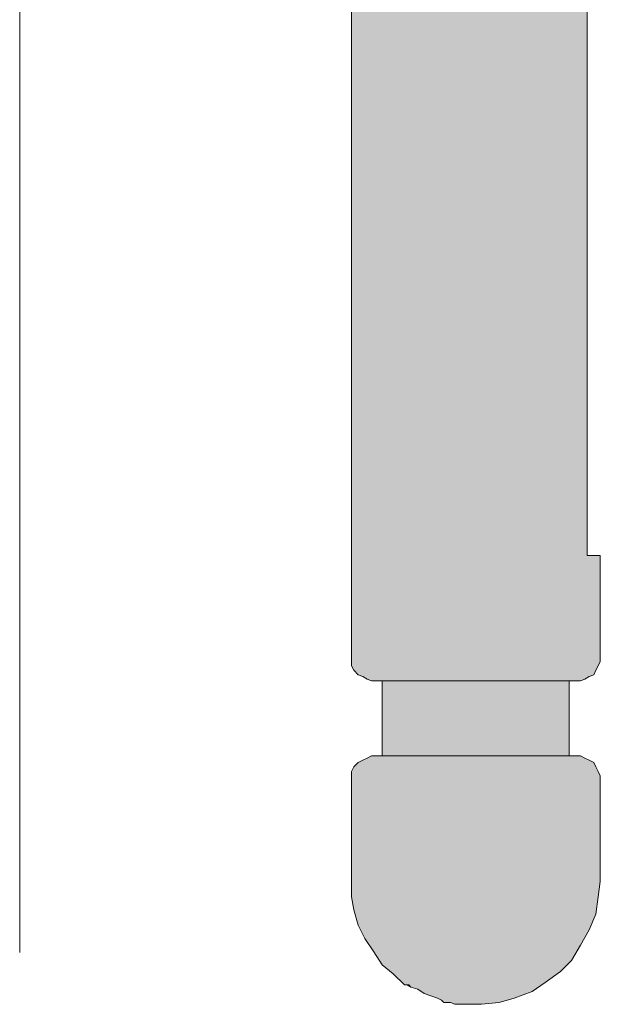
# Model space of a CAD drawing. Header units: millimetres. Extents: x 82 to 123, y -253 to -44.
# Tile 1 of 256: x 93 to 103, y -253 to -236. Entities that reach past the tile are written whole.
import ezdxf

# ---------------------------------------------------------------- set-up
doc = ezdxf.new("R2010")
doc.units = ezdxf.units.MM
doc.header["$MEASUREMENT"] = 0
doc.layers.add('Capa 1', color=7, linetype='Continuous', lineweight=0)

# ---------------------------------------------------------------- blocks, each defined once
blk = doc.blocks.new('Block_1')
at = {"layer": 'Capa 1', "true_color": 0xf6f6f6, "transparency": 33554687}
h = blk.add_hatch(color=7, dxfattribs=at)
h.dxf.hatch_style = 2
h.paths.add_polyline_path([(99.155, -130.421), (99.228, -130.421), (99.3, -130.384), (99.337, -130.384), (99.403, -130.384), (99.446, -130.384), (99.548, -130.384), (99.694, -130.384), (99.84, -130.384), (100.059, -130.384), (100.277, -130.384), (100.489, -130.384), (100.744, -130.384), (100.999, -130.384), (101.218, -130.384), (101.466, -130.384), (101.684, -130.384), (101.903, -130.384), (102.085, -130.384), (102.26, -130.384), (102.37, -130.384), (102.479, -130.384), (102.552, -130.384), (102.588, -130.384), (102.661, -130.421), (102.734, -130.421), (102.807, -130.457), (102.88, -130.53), (102.916, -130.566), (102.953, -130.639), (102.989, -130.749), (102.989, -130.821), (102.989, -132.447), (102.953, -132.447), (102.88, -132.447), (102.771, -132.447), (102.771, -245.206), (102.88, -245.206), (102.953, -245.206), (102.989, -245.206), (102.989, -246.876), (102.989, -246.949), (102.953, -247.021), (102.916, -247.094), (102.88, -247.167), (102.807, -247.196), (102.734, -247.24), (102.661, -247.269), (102.588, -247.269), (102.552, -247.269), (102.479, -247.269), (102.37, -247.269), (102.26, -247.269), (102.085, -247.269), (101.903, -247.269), (101.684, -247.269), (101.466, -247.269), (101.218, -247.269), (100.999, -247.269), (100.744, -247.269), (100.489, -247.269), (100.277, -247.269), (100.059, -247.269), (99.84, -247.269), (99.694, -247.269), (99.548, -247.269), (99.446, -247.269), (99.403, -247.269), (99.337, -247.269), (99.3, -247.269), (99.228, -247.269), (99.155, -247.24), (99.082, -247.196), (99.009, -247.167), (98.936, -247.094), (98.9, -247.021), (98.9, -246.949), (98.9, -246.876), (98.9, -246.365), (98.9, -246.329), (98.9, -246.292), (98.9, -246.256), (98.9, -246.22), (98.9, -246.154), (98.9, -246.117), (98.9, -131.58), (98.9, -131.543), (98.9, -131.507), (98.9, -131.47), (98.9, -131.434), (98.9, -131.361), (98.9, -131.324), (98.9, -131.288), (98.9, -130.821), (98.9, -130.749), (98.9, -130.639), (98.936, -130.566), (99.009, -130.53), (99.082, -130.457)])
h = blk.add_hatch(color=7, dxfattribs=at)
h.dxf.hatch_style = 2
h.paths.add_polyline_path([(99.475, -248.501), (99.403, -248.501), (99.403, -247.998), (99.403, -247.962), (99.403, -247.925), (99.403, -247.889), (99.403, -247.853), (99.403, -247.816), (99.403, -247.78), (99.403, -247.269), (99.446, -247.269), (99.548, -247.269), (99.694, -247.269), (99.84, -247.269), (100.059, -247.269), (100.277, -247.269), (100.489, -247.269), (100.744, -247.269), (100.999, -247.269), (101.218, -247.269), (101.466, -247.269), (101.684, -247.269), (101.903, -247.269), (102.085, -247.269), (102.26, -247.269), (102.37, -247.269), (102.479, -247.269), (102.479, -248.501), (102.443, -248.501), (102.297, -248.501), (102.158, -248.501), (102.012, -248.501), (101.794, -248.501), (101.575, -248.501), (101.356, -248.501), (101.108, -248.501), (100.853, -248.501), (100.598, -248.501), (100.379, -248.501), (100.168, -248.501), (99.949, -248.501), (99.767, -248.501), (99.621, -248.501)])
h = blk.add_hatch(color=7, dxfattribs=at)
h.dxf.hatch_style = 2
h.paths.add_polyline_path([(99.155, -248.538), (99.228, -248.501), (99.3, -248.501), (99.337, -248.501), (99.373, -248.501), (99.403, -248.501), (99.475, -248.501), (99.621, -248.501), (99.767, -248.501), (99.949, -248.501), (100.168, -248.501), (100.379, -248.501), (100.598, -248.501), (100.853, -248.501), (101.108, -248.501), (101.356, -248.501), (101.575, -248.501), (101.794, -248.501), (102.012, -248.501), (102.158, -248.501), (102.297, -248.501), (102.443, -248.501), (102.479, -248.501), (102.515, -248.501), (102.552, -248.501), (102.588, -248.501), (102.661, -248.501), (102.734, -248.538), (102.807, -248.574), (102.88, -248.611), (102.916, -248.684), (102.953, -248.757), (102.989, -248.829), (102.989, -248.902), (102.989, -250.565), (102.953, -250.82), (102.916, -251.104), (102.807, -251.359), (102.661, -251.614), (102.515, -251.862), (102.333, -252.044), (102.085, -252.227), (101.867, -252.373), (101.575, -252.482), (101.327, -252.555), (101.036, -252.584), (100.999, -252.584), (100.963, -252.584), (100.926, -252.584), (100.89, -252.584), (100.853, -252.584), (100.817, -252.584), (100.78, -252.584), (100.744, -252.584), (100.671, -252.584), (100.635, -252.584), (100.598, -252.584), (100.525, -252.555), (100.489, -252.555), (100.452, -252.555), (100.416, -252.555), (100.379, -252.518), (100.314, -252.482), (100.204, -252.445), (100.095, -252.409), (99.986, -252.336), (99.876, -252.3), (99.84, -252.263), (99.803, -252.263), (99.767, -252.263), (99.585, -252.081), (99.403, -251.935), (99.264, -251.724), (99.118, -251.505), (99.009, -251.286), (98.936, -251.031), (98.9, -250.82), (98.9, -250.565), (98.9, -249.697), (98.9, -249.661), (98.9, -249.624), (98.9, -249.551), (98.9, -249.515), (98.9, -249.478), (98.9, -249.442), (98.9, -249.405), (98.9, -249.369), (98.9, -248.902), (98.9, -248.829), (98.9, -248.757), (98.936, -248.684), (99.009, -248.611), (99.082, -248.574)])
at = {"layer": 'Capa 1'}
blk.add_lwpolyline([(102.771, -132.447), (102.771, -245.206), (102.88, -245.206), (102.953, -245.206), (102.989, -245.206), (102.989, -246.876), (102.989, -246.949), (102.953, -247.021), (102.916, -247.094), (102.88, -247.167), (102.807, -247.196), (102.734, -247.24), (102.661, -247.269), (102.588, -247.269), (102.552, -247.269), (102.479, -247.269), (102.37, -247.269), (102.26, -247.269), (102.085, -247.269), (101.903, -247.269), (101.684, -247.269), (101.466, -247.269), (101.218, -247.269), (100.999, -247.269), (100.744, -247.269), (100.489, -247.269), (100.277, -247.269), (100.059, -247.269), (99.84, -247.269), (99.694, -247.269), (99.548, -247.269), (99.446, -247.269), (99.403, -247.269), (99.337, -247.269), (99.3, -247.269), (99.228, -247.269), (99.155, -247.24), (99.082, -247.196), (99.009, -247.167), (98.936, -247.094), (98.9, -247.021), (98.9, -246.949), (98.9, -246.876), (98.9, -246.365), (98.9, -246.329), (98.9, -246.292), (98.9, -246.256), (98.9, -246.22), (98.9, -246.154), (98.9, -246.117), (98.9, -131.58)], dxfattribs=at)
for points in [[(99.475, -248.501), (99.403, -248.501), (99.403, -247.998), (99.403, -247.962), (99.403, -247.925), (99.403, -247.889), (99.403, -247.853), (99.403, -247.816), (99.403, -247.78), (99.403, -247.269), (99.446, -247.269), (99.548, -247.269), (99.694, -247.269), (99.84, -247.269), (100.059, -247.269), (100.277, -247.269), (100.489, -247.269), (100.744, -247.269), (100.999, -247.269), (101.218, -247.269), (101.466, -247.269), (101.684, -247.269), (101.903, -247.269), (102.085, -247.269), (102.26, -247.269), (102.37, -247.269), (102.479, -247.269), (102.479, -248.501), (102.443, -248.501), (102.297, -248.501), (102.158, -248.501), (102.012, -248.501), (101.794, -248.501), (101.575, -248.501), (101.356, -248.501), (101.108, -248.501), (100.853, -248.501), (100.598, -248.501), (100.379, -248.501), (100.168, -248.501), (99.949, -248.501), (99.767, -248.501), (99.621, -248.501)], [(99.155, -248.538), (99.228, -248.501), (99.3, -248.501), (99.337, -248.501), (99.373, -248.501), (99.403, -248.501), (99.475, -248.501), (99.621, -248.501), (99.767, -248.501), (99.949, -248.501), (100.168, -248.501), (100.379, -248.501), (100.598, -248.501), (100.853, -248.501), (101.108, -248.501), (101.356, -248.501), (101.575, -248.501), (101.794, -248.501), (102.012, -248.501), (102.158, -248.501), (102.297, -248.501), (102.443, -248.501), (102.479, -248.501), (102.515, -248.501), (102.552, -248.501), (102.588, -248.501), (102.661, -248.501), (102.734, -248.538), (102.807, -248.574), (102.88, -248.611), (102.916, -248.684), (102.953, -248.757), (102.989, -248.829), (102.989, -248.902), (102.989, -250.565), (102.953, -250.82), (102.916, -251.104), (102.807, -251.359), (102.661, -251.614), (102.515, -251.862), (102.333, -252.044), (102.085, -252.227), (101.867, -252.373), (101.575, -252.482), (101.327, -252.555), (101.036, -252.584), (100.999, -252.584), (100.963, -252.584), (100.926, -252.584), (100.89, -252.584), (100.853, -252.584), (100.817, -252.584), (100.78, -252.584), (100.744, -252.584), (100.671, -252.584), (100.635, -252.584), (100.598, -252.584), (100.525, -252.555), (100.489, -252.555), (100.452, -252.555), (100.416, -252.555), (100.379, -252.518), (100.314, -252.482), (100.204, -252.445), (100.095, -252.409), (99.986, -252.336), (99.876, -252.3), (99.84, -252.263), (99.803, -252.263), (99.767, -252.263), (99.585, -252.081), (99.403, -251.935), (99.264, -251.724), (99.118, -251.505), (99.009, -251.286), (98.936, -251.031), (98.9, -250.82), (98.9, -250.565), (98.9, -249.697), (98.9, -249.661), (98.9, -249.624), (98.9, -249.551), (98.9, -249.515), (98.9, -249.478), (98.9, -249.442), (98.9, -249.405), (98.9, -249.369), (98.9, -248.902), (98.9, -248.829), (98.9, -248.757), (98.936, -248.684), (99.009, -248.611), (99.082, -248.574)]]:
    blk.add_lwpolyline(points, close=True, dxfattribs=at)
blk = doc.blocks.new('Block_2')
at = {"layer": 'Capa 1', "color": 98, "lineweight": 18, "true_color": 0x000100}
for p, q in [((98.9, -131.58), (98.9, -246.117)), ((102.771, -245.206), (102.771, -132.447)), ((102.989, -246.876), (102.989, -245.206)), ((98.9, -246.365), (98.9, -246.876)), ((99.403, -247.269), (99.403, -247.78)), ((102.479, -248.501), (102.479, -247.269)), ((98.9, -248.902), (98.9, -249.369)), ((102.989, -250.565), (102.989, -248.902))]:
    blk.add_line(p, q, dxfattribs=at)
for points in [[(102.771, -245.206), (102.88, -245.206), (102.953, -245.206), (102.989, -245.206)], [(98.9, -246.117), (98.9, -246.154), (98.9, -246.22), (98.9, -246.256)], [(98.9, -246.365), (98.9, -246.329), (98.9, -246.292), (98.9, -246.256)], [(98.9, -246.876), (98.9, -246.949), (98.9, -247.021), (98.936, -247.094), (99.009, -247.167), (99.082, -247.196), (99.155, -247.24), (99.228, -247.269), (99.3, -247.269)], [(102.588, -247.269), (102.661, -247.269), (102.734, -247.24), (102.807, -247.196), (102.88, -247.167), (102.916, -247.094), (102.953, -247.021), (102.989, -246.949), (102.989, -246.876)], [(100.999, -247.269), (100.744, -247.269), (100.489, -247.269), (100.277, -247.269), (100.059, -247.269), (99.84, -247.269), (99.694, -247.269), (99.548, -247.269), (99.446, -247.269), (99.403, -247.269), (99.337, -247.269), (99.3, -247.269)], [(102.588, -247.269), (102.552, -247.269), (102.479, -247.269), (102.37, -247.269), (102.26, -247.269), (102.085, -247.269), (101.903, -247.269), (101.684, -247.269), (101.466, -247.269), (101.218, -247.269), (100.999, -247.269)], [(99.403, -247.962), (99.403, -247.925), (99.403, -247.889), (99.403, -247.853), (99.403, -247.816), (99.403, -247.78)], [(99.403, -247.962), (99.403, -247.998), (99.403, -248.501)], [(99.3, -248.501), (99.228, -248.501), (99.155, -248.538), (99.082, -248.574), (99.009, -248.611), (98.936, -248.684), (98.9, -248.757), (98.9, -248.829), (98.9, -248.902)], [(99.3, -248.501), (99.337, -248.501), (99.373, -248.501), (99.403, -248.501), (99.475, -248.501), (99.621, -248.501), (99.767, -248.501), (99.949, -248.501), (100.168, -248.501), (100.379, -248.501), (100.598, -248.501), (100.853, -248.501), (101.108, -248.501), (101.356, -248.501), (101.575, -248.501), (101.794, -248.501), (102.012, -248.501), (102.158, -248.501), (102.297, -248.501), (102.443, -248.501), (102.479, -248.501), (102.515, -248.501), (102.552, -248.501), (102.588, -248.501)], [(102.989, -248.902), (102.989, -248.829), (102.953, -248.757), (102.916, -248.684), (102.88, -248.611), (102.807, -248.574), (102.734, -248.538), (102.661, -248.501), (102.588, -248.501)], [(98.9, -249.515), (98.9, -249.478), (98.9, -249.442), (98.9, -249.405), (98.9, -249.369)], [(98.9, -249.515), (98.9, -249.551), (98.9, -249.624), (98.9, -249.661)], [(98.9, -249.661), (98.9, -249.697), (98.9, -250.565)], [(98.9, -250.565), (98.9, -250.82), (98.936, -251.031), (99.009, -251.286), (99.118, -251.505), (99.264, -251.724), (99.403, -251.935), (99.585, -252.081), (99.767, -252.263)], [(101.036, -252.584), (101.327, -252.555), (101.575, -252.482), (101.867, -252.373), (102.085, -252.227), (102.333, -252.044), (102.515, -251.862), (102.661, -251.614), (102.807, -251.359), (102.916, -251.104), (102.953, -250.82), (102.989, -250.565)], [(100.452, -252.555), (100.416, -252.555), (100.379, -252.518), (100.314, -252.482), (100.204, -252.445), (100.095, -252.409), (99.986, -252.336), (99.876, -252.3), (99.803, -252.263), (99.767, -252.263)], [(99.803, -252.263), (99.84, -252.263), (99.876, -252.3)], [(100.452, -252.555), (100.489, -252.555), (100.525, -252.555), (100.598, -252.584), (100.635, -252.584), (100.671, -252.584), (100.744, -252.584), (100.78, -252.584), (100.817, -252.584)], [(101.036, -252.584), (100.999, -252.584), (100.963, -252.584), (100.926, -252.584), (100.89, -252.584), (100.853, -252.584), (100.817, -252.584)]]:
    blk.add_lwpolyline(points, dxfattribs=at)
blk = doc.blocks.new('Block_0')
at = {"layer": 'Capa 1'}
for name in ['Block_1', 'Block_2']:
    blk.add_blockref(name, (0, 0), dxfattribs=at)
blk = doc.blocks.new('Block_4')
at = {"layer": 'Capa 1', "true_color": 0xf6f6f6, "transparency": 33554687}
h = blk.add_hatch(color=7, dxfattribs=at)
h.dxf.hatch_style = 2
h.paths.add_polyline_path([(100.059, -130.384), (100.277, -130.384), (100.489, -130.384), (100.744, -130.384), (100.999, -130.384), (101.218, -130.384), (101.466, -130.384), (101.684, -130.384), (101.903, -130.384), (102.085, -130.384), (102.26, -130.384), (102.37, -130.384), (102.479, -130.384), (102.552, -130.384), (102.588, -130.384), (102.661, -130.421), (102.734, -130.421), (102.807, -130.457), (102.88, -130.53), (102.916, -130.566), (102.953, -130.639), (102.989, -130.749), (102.989, -130.821), (102.989, -132.447), (102.953, -132.447), (102.88, -132.447), (102.771, -132.447), (102.771, -245.206), (102.88, -245.206), (102.953, -245.206), (102.989, -245.206), (102.989, -246.876), (102.989, -246.949), (102.953, -247.021), (102.916, -247.094), (102.88, -247.167), (102.807, -247.196), (102.734, -247.24), (102.661, -247.269), (102.588, -247.269), (102.552, -247.269), (102.479, -247.269), (102.37, -247.269), (102.26, -247.269), (102.085, -247.269), (101.903, -247.269), (101.684, -247.269), (101.466, -247.269), (101.218, -247.269), (100.999, -247.269), (100.744, -247.269), (100.489, -247.269), (100.277, -247.269), (100.059, -247.269), (99.84, -247.269), (99.694, -247.269), (99.548, -247.269), (99.446, -247.269), (99.403, -247.269), (99.337, -247.269), (99.3, -247.269), (99.228, -247.269), (99.155, -247.24), (99.082, -247.196), (99.009, -247.167), (98.936, -247.094), (98.9, -247.021), (98.9, -246.949), (98.9, -246.876), (98.9, -246.365), (98.9, -246.329), (98.9, -246.292), (98.9, -246.256), (98.9, -246.22), (98.9, -246.154), (98.9, -246.117), (98.9, -131.58), (98.9, -131.543), (98.9, -131.507), (98.9, -131.47), (98.9, -131.434), (98.9, -131.361), (98.9, -131.324), (98.9, -131.288), (98.9, -130.821), (98.9, -130.749), (98.9, -130.639), (98.936, -130.566), (99.009, -130.53), (99.082, -130.457), (99.155, -130.421), (99.228, -130.421), (99.3, -130.384), (99.337, -130.384), (99.403, -130.384), (99.446, -130.384), (99.548, -130.384), (99.694, -130.384), (99.84, -130.384)])
h = blk.add_hatch(color=7, dxfattribs=at)
h.dxf.hatch_style = 2
h.paths.add_polyline_path([(100.059, -247.269), (100.277, -247.269), (100.489, -247.269), (100.744, -247.269), (100.999, -247.269), (101.218, -247.269), (101.466, -247.269), (101.684, -247.269), (101.903, -247.269), (102.085, -247.269), (102.26, -247.269), (102.37, -247.269), (102.479, -247.269), (102.479, -248.501), (102.443, -248.501), (102.297, -248.501), (102.158, -248.501), (102.012, -248.501), (101.794, -248.501), (101.575, -248.501), (101.356, -248.501), (101.108, -248.501), (100.853, -248.501), (100.598, -248.501), (100.379, -248.501), (100.168, -248.501), (99.949, -248.501), (99.767, -248.501), (99.621, -248.501), (99.475, -248.501), (99.403, -248.501), (99.403, -247.998), (99.403, -247.962), (99.403, -247.925), (99.403, -247.889), (99.403, -247.853), (99.403, -247.816), (99.403, -247.78), (99.403, -247.269), (99.446, -247.269), (99.548, -247.269), (99.694, -247.269), (99.84, -247.269)])
h = blk.add_hatch(color=7, dxfattribs=at)
h.dxf.hatch_style = 2
h.paths.add_polyline_path([(100.314, -252.482), (100.204, -252.445), (100.095, -252.409), (99.986, -252.336), (99.876, -252.3), (99.84, -252.263), (99.803, -252.263), (99.767, -252.263), (99.585, -252.081), (99.403, -251.935), (99.264, -251.724), (99.118, -251.505), (99.009, -251.286), (98.936, -251.031), (98.9, -250.82), (98.9, -250.565), (98.9, -249.697), (98.9, -249.661), (98.9, -249.624), (98.9, -249.551), (98.9, -249.515), (98.9, -249.478), (98.9, -249.442), (98.9, -249.405), (98.9, -249.369), (98.9, -248.902), (98.9, -248.829), (98.9, -248.757), (98.936, -248.684), (99.009, -248.611), (99.082, -248.574), (99.155, -248.538), (99.228, -248.501), (99.3, -248.501), (99.337, -248.501), (99.373, -248.501), (99.403, -248.501), (99.475, -248.501), (99.621, -248.501), (99.767, -248.501), (99.949, -248.501), (100.168, -248.501), (100.379, -248.501), (100.598, -248.501), (100.853, -248.501), (101.108, -248.501), (101.356, -248.501), (101.575, -248.501), (101.794, -248.501), (102.012, -248.501), (102.158, -248.501), (102.297, -248.501), (102.443, -248.501), (102.479, -248.501), (102.515, -248.501), (102.552, -248.501), (102.588, -248.501), (102.661, -248.501), (102.734, -248.538), (102.807, -248.574), (102.88, -248.611), (102.916, -248.684), (102.953, -248.757), (102.989, -248.829), (102.989, -248.902), (102.989, -250.565), (102.953, -250.82), (102.916, -251.104), (102.807, -251.359), (102.661, -251.614), (102.515, -251.862), (102.333, -252.044), (102.085, -252.227), (101.867, -252.373), (101.575, -252.482), (101.327, -252.555), (101.036, -252.584), (100.999, -252.584), (100.963, -252.584), (100.926, -252.584), (100.89, -252.584), (100.853, -252.584), (100.817, -252.584), (100.78, -252.584), (100.744, -252.584), (100.671, -252.584), (100.635, -252.584), (100.598, -252.584), (100.525, -252.555), (100.489, -252.555), (100.452, -252.555), (100.416, -252.555), (100.379, -252.518)])
at = {"layer": 'Capa 1'}
blk.add_lwpolyline([(102.771, -132.447), (102.771, -245.206), (102.88, -245.206), (102.953, -245.206), (102.989, -245.206), (102.989, -246.876), (102.989, -246.949), (102.953, -247.021), (102.916, -247.094), (102.88, -247.167), (102.807, -247.196), (102.734, -247.24), (102.661, -247.269), (102.588, -247.269), (102.552, -247.269), (102.479, -247.269), (102.37, -247.269), (102.26, -247.269), (102.085, -247.269), (101.903, -247.269), (101.684, -247.269), (101.466, -247.269), (101.218, -247.269), (100.999, -247.269), (100.744, -247.269), (100.489, -247.269), (100.277, -247.269), (100.059, -247.269), (99.84, -247.269), (99.694, -247.269), (99.548, -247.269), (99.446, -247.269), (99.403, -247.269), (99.337, -247.269), (99.3, -247.269), (99.228, -247.269), (99.155, -247.24), (99.082, -247.196), (99.009, -247.167), (98.936, -247.094), (98.9, -247.021), (98.9, -246.949), (98.9, -246.876), (98.9, -246.365), (98.9, -246.329), (98.9, -246.292), (98.9, -246.256), (98.9, -246.22), (98.9, -246.154), (98.9, -246.117), (98.9, -131.58)], dxfattribs=at)
for points in [[(100.059, -247.269), (100.277, -247.269), (100.489, -247.269), (100.744, -247.269), (100.999, -247.269), (101.218, -247.269), (101.466, -247.269), (101.684, -247.269), (101.903, -247.269), (102.085, -247.269), (102.26, -247.269), (102.37, -247.269), (102.479, -247.269), (102.479, -248.501), (102.443, -248.501), (102.297, -248.501), (102.158, -248.501), (102.012, -248.501), (101.794, -248.501), (101.575, -248.501), (101.356, -248.501), (101.108, -248.501), (100.853, -248.501), (100.598, -248.501), (100.379, -248.501), (100.168, -248.501), (99.949, -248.501), (99.767, -248.501), (99.621, -248.501), (99.475, -248.501), (99.403, -248.501), (99.403, -247.998), (99.403, -247.962), (99.403, -247.925), (99.403, -247.889), (99.403, -247.853), (99.403, -247.816), (99.403, -247.78), (99.403, -247.269), (99.446, -247.269), (99.548, -247.269), (99.694, -247.269), (99.84, -247.269)], [(100.314, -252.482), (100.204, -252.445), (100.095, -252.409), (99.986, -252.336), (99.876, -252.3), (99.84, -252.263), (99.803, -252.263), (99.767, -252.263), (99.585, -252.081), (99.403, -251.935), (99.264, -251.724), (99.118, -251.505), (99.009, -251.286), (98.936, -251.031), (98.9, -250.82), (98.9, -250.565), (98.9, -249.697), (98.9, -249.661), (98.9, -249.624), (98.9, -249.551), (98.9, -249.515), (98.9, -249.478), (98.9, -249.442), (98.9, -249.405), (98.9, -249.369), (98.9, -248.902), (98.9, -248.829), (98.9, -248.757), (98.936, -248.684), (99.009, -248.611), (99.082, -248.574), (99.155, -248.538), (99.228, -248.501), (99.3, -248.501), (99.337, -248.501), (99.373, -248.501), (99.403, -248.501), (99.475, -248.501), (99.621, -248.501), (99.767, -248.501), (99.949, -248.501), (100.168, -248.501), (100.379, -248.501), (100.598, -248.501), (100.853, -248.501), (101.108, -248.501), (101.356, -248.501), (101.575, -248.501), (101.794, -248.501), (102.012, -248.501), (102.158, -248.501), (102.297, -248.501), (102.443, -248.501), (102.479, -248.501), (102.515, -248.501), (102.552, -248.501), (102.588, -248.501), (102.661, -248.501), (102.734, -248.538), (102.807, -248.574), (102.88, -248.611), (102.916, -248.684), (102.953, -248.757), (102.989, -248.829), (102.989, -248.902), (102.989, -250.565), (102.953, -250.82), (102.916, -251.104), (102.807, -251.359), (102.661, -251.614), (102.515, -251.862), (102.333, -252.044), (102.085, -252.227), (101.867, -252.373), (101.575, -252.482), (101.327, -252.555), (101.036, -252.584), (100.999, -252.584), (100.963, -252.584), (100.926, -252.584), (100.89, -252.584), (100.853, -252.584), (100.817, -252.584), (100.78, -252.584), (100.744, -252.584), (100.671, -252.584), (100.635, -252.584), (100.598, -252.584), (100.525, -252.555), (100.489, -252.555), (100.452, -252.555), (100.416, -252.555), (100.379, -252.518)]]:
    blk.add_lwpolyline(points, close=True, dxfattribs=at)
blk = doc.blocks.new('Block_5')
at = {"layer": 'Capa 1', "color": 98, "lineweight": 18, "true_color": 0x000100}
for p, q in [((98.9, -131.58), (98.9, -246.117)), ((102.771, -245.206), (102.771, -132.447)), ((102.989, -246.876), (102.989, -245.206)), ((98.9, -246.365), (98.9, -246.876)), ((99.403, -247.269), (99.403, -247.78)), ((102.479, -248.501), (102.479, -247.269)), ((98.9, -248.902), (98.9, -249.369)), ((102.989, -250.565), (102.989, -248.902))]:
    blk.add_line(p, q, dxfattribs=at)
for points in [[(102.771, -245.206), (102.88, -245.206), (102.953, -245.206), (102.989, -245.206)], [(98.9, -246.117), (98.9, -246.154), (98.9, -246.22), (98.9, -246.256)], [(98.9, -246.365), (98.9, -246.329), (98.9, -246.292), (98.9, -246.256)], [(98.9, -246.876), (98.9, -246.949), (98.9, -247.021), (98.936, -247.094), (99.009, -247.167), (99.082, -247.196), (99.155, -247.24), (99.228, -247.269), (99.3, -247.269)], [(102.588, -247.269), (102.661, -247.269), (102.734, -247.24), (102.807, -247.196), (102.88, -247.167), (102.916, -247.094), (102.953, -247.021), (102.989, -246.949), (102.989, -246.876)], [(100.999, -247.269), (100.744, -247.269), (100.489, -247.269), (100.277, -247.269), (100.059, -247.269), (99.84, -247.269), (99.694, -247.269), (99.548, -247.269), (99.446, -247.269), (99.403, -247.269), (99.337, -247.269), (99.3, -247.269)], [(102.588, -247.269), (102.552, -247.269), (102.479, -247.269), (102.37, -247.269), (102.26, -247.269), (102.085, -247.269), (101.903, -247.269), (101.684, -247.269), (101.466, -247.269), (101.218, -247.269), (100.999, -247.269)], [(99.403, -247.962), (99.403, -247.925), (99.403, -247.889), (99.403, -247.853), (99.403, -247.816), (99.403, -247.78)], [(99.403, -247.962), (99.403, -247.998), (99.403, -248.501)], [(99.3, -248.501), (99.228, -248.501), (99.155, -248.538), (99.082, -248.574), (99.009, -248.611), (98.936, -248.684), (98.9, -248.757), (98.9, -248.829), (98.9, -248.902)], [(99.3, -248.501), (99.337, -248.501), (99.373, -248.501), (99.403, -248.501), (99.475, -248.501), (99.621, -248.501), (99.767, -248.501), (99.949, -248.501), (100.168, -248.501), (100.379, -248.501), (100.598, -248.501), (100.853, -248.501), (101.108, -248.501), (101.356, -248.501), (101.575, -248.501), (101.794, -248.501), (102.012, -248.501), (102.158, -248.501), (102.297, -248.501), (102.443, -248.501), (102.479, -248.501), (102.515, -248.501), (102.552, -248.501), (102.588, -248.501)], [(102.989, -248.902), (102.989, -248.829), (102.953, -248.757), (102.916, -248.684), (102.88, -248.611), (102.807, -248.574), (102.734, -248.538), (102.661, -248.501), (102.588, -248.501)], [(98.9, -249.515), (98.9, -249.478), (98.9, -249.442), (98.9, -249.405), (98.9, -249.369)], [(98.9, -249.515), (98.9, -249.551), (98.9, -249.624), (98.9, -249.661)], [(98.9, -249.661), (98.9, -249.697), (98.9, -250.565)], [(98.9, -250.565), (98.9, -250.82), (98.936, -251.031), (99.009, -251.286), (99.118, -251.505), (99.264, -251.724), (99.403, -251.935), (99.585, -252.081), (99.767, -252.263)], [(101.036, -252.584), (101.327, -252.555), (101.575, -252.482), (101.867, -252.373), (102.085, -252.227), (102.333, -252.044), (102.515, -251.862), (102.661, -251.614), (102.807, -251.359), (102.916, -251.104), (102.953, -250.82), (102.989, -250.565)], [(100.452, -252.555), (100.416, -252.555), (100.379, -252.518), (100.314, -252.482), (100.204, -252.445), (100.095, -252.409), (99.986, -252.336), (99.876, -252.3), (99.803, -252.263), (99.767, -252.263)], [(99.803, -252.263), (99.84, -252.263), (99.876, -252.3)], [(100.452, -252.555), (100.489, -252.555), (100.525, -252.555), (100.598, -252.584), (100.635, -252.584), (100.671, -252.584), (100.744, -252.584), (100.78, -252.584), (100.817, -252.584)], [(101.036, -252.584), (100.999, -252.584), (100.963, -252.584), (100.926, -252.584), (100.89, -252.584), (100.853, -252.584), (100.817, -252.584)]]:
    blk.add_lwpolyline(points, dxfattribs=at)
blk = doc.blocks.new('Block_3')
at = {"layer": 'Capa 1'}
for name in ['Block_4', 'Block_5']:
    blk.add_blockref(name, (0, 0), dxfattribs=at)
blk = doc.blocks.new('Block_7')
at = {"layer": 'Capa 1', "true_color": 0xf6f6f6, "transparency": 33554687}
h = blk.add_hatch(color=7, dxfattribs=at)
h.dxf.hatch_style = 2
h.paths.add_polyline_path([(99.84, -130.384), (100.059, -130.384), (100.277, -130.384), (100.489, -130.384), (100.744, -130.384), (100.999, -130.384), (101.218, -130.384), (101.466, -130.384), (101.684, -130.384), (101.903, -130.384), (102.085, -130.384), (102.26, -130.384), (102.37, -130.384), (102.479, -130.384), (102.552, -130.384), (102.588, -130.384), (102.661, -130.421), (102.734, -130.421), (102.807, -130.457), (102.88, -130.53), (102.916, -130.566), (102.953, -130.639), (102.989, -130.749), (102.989, -130.821), (102.989, -132.447), (102.953, -132.447), (102.88, -132.447), (102.771, -132.447), (102.771, -245.206), (102.88, -245.206), (102.953, -245.206), (102.989, -245.206), (102.989, -246.876), (102.989, -246.949), (102.953, -247.021), (102.916, -247.094), (102.88, -247.167), (102.807, -247.196), (102.734, -247.24), (102.661, -247.269), (102.588, -247.269), (102.552, -247.269), (102.479, -247.269), (102.37, -247.269), (102.26, -247.269), (102.085, -247.269), (101.903, -247.269), (101.684, -247.269), (101.466, -247.269), (101.218, -247.269), (100.999, -247.269), (100.744, -247.269), (100.489, -247.269), (100.277, -247.269), (100.059, -247.269), (99.84, -247.269), (99.694, -247.269), (99.548, -247.269), (99.446, -247.269), (99.403, -247.269), (99.337, -247.269), (99.3, -247.269), (99.228, -247.269), (99.155, -247.24), (99.082, -247.196), (99.009, -247.167), (98.936, -247.094), (98.9, -247.021), (98.9, -246.949), (98.9, -246.876), (98.9, -246.365), (98.9, -246.329), (98.9, -246.292), (98.9, -246.256), (98.9, -246.22), (98.9, -246.154), (98.9, -246.117), (98.9, -131.58), (98.9, -131.543), (98.9, -131.507), (98.9, -131.47), (98.9, -131.434), (98.9, -131.361), (98.9, -131.324), (98.9, -131.288), (98.9, -130.821), (98.9, -130.749), (98.9, -130.639), (98.936, -130.566), (99.009, -130.53), (99.082, -130.457), (99.155, -130.421), (99.228, -130.421), (99.3, -130.384), (99.337, -130.384), (99.403, -130.384), (99.446, -130.384), (99.548, -130.384), (99.694, -130.384)])
h = blk.add_hatch(color=7, dxfattribs=at)
h.dxf.hatch_style = 2
h.paths.add_polyline_path([(99.84, -247.269), (100.059, -247.269), (100.277, -247.269), (100.489, -247.269), (100.744, -247.269), (100.999, -247.269), (101.218, -247.269), (101.466, -247.269), (101.684, -247.269), (101.903, -247.269), (102.085, -247.269), (102.26, -247.269), (102.37, -247.269), (102.479, -247.269), (102.479, -248.501), (102.443, -248.501), (102.297, -248.501), (102.158, -248.501), (102.012, -248.501), (101.794, -248.501), (101.575, -248.501), (101.356, -248.501), (101.108, -248.501), (100.853, -248.501), (100.598, -248.501), (100.379, -248.501), (100.168, -248.501), (99.949, -248.501), (99.767, -248.501), (99.621, -248.501), (99.475, -248.501), (99.403, -248.501), (99.403, -247.998), (99.403, -247.962), (99.403, -247.925), (99.403, -247.889), (99.403, -247.853), (99.403, -247.816), (99.403, -247.78), (99.403, -247.269), (99.446, -247.269), (99.548, -247.269), (99.694, -247.269)])
h = blk.add_hatch(color=7, dxfattribs=at)
h.dxf.hatch_style = 2
h.paths.add_polyline_path([(100.168, -248.501), (100.379, -248.501), (100.598, -248.501), (100.853, -248.501), (101.108, -248.501), (101.356, -248.501), (101.575, -248.501), (101.794, -248.501), (102.012, -248.501), (102.158, -248.501), (102.297, -248.501), (102.443, -248.501), (102.479, -248.501), (102.515, -248.501), (102.552, -248.501), (102.588, -248.501), (102.661, -248.501), (102.734, -248.538), (102.807, -248.574), (102.88, -248.611), (102.916, -248.684), (102.953, -248.757), (102.989, -248.829), (102.989, -248.902), (102.989, -250.565), (102.953, -250.82), (102.916, -251.104), (102.807, -251.359), (102.661, -251.614), (102.515, -251.862), (102.333, -252.044), (102.085, -252.227), (101.867, -252.373), (101.575, -252.482), (101.327, -252.555), (101.036, -252.584), (100.999, -252.584), (100.963, -252.584), (100.926, -252.584), (100.89, -252.584), (100.853, -252.584), (100.817, -252.584), (100.78, -252.584), (100.744, -252.584), (100.671, -252.584), (100.635, -252.584), (100.598, -252.584), (100.525, -252.555), (100.489, -252.555), (100.452, -252.555), (100.416, -252.555), (100.379, -252.518), (100.314, -252.482), (100.204, -252.445), (100.095, -252.409), (99.986, -252.336), (99.876, -252.3), (99.84, -252.263), (99.803, -252.263), (99.767, -252.263), (99.585, -252.081), (99.403, -251.935), (99.264, -251.724), (99.118, -251.505), (99.009, -251.286), (98.936, -251.031), (98.9, -250.82), (98.9, -250.565), (98.9, -249.697), (98.9, -249.661), (98.9, -249.624), (98.9, -249.551), (98.9, -249.515), (98.9, -249.478), (98.9, -249.442), (98.9, -249.405), (98.9, -249.369), (98.9, -248.902), (98.9, -248.829), (98.9, -248.757), (98.936, -248.684), (99.009, -248.611), (99.082, -248.574), (99.155, -248.538), (99.228, -248.501), (99.3, -248.501), (99.337, -248.501), (99.373, -248.501), (99.403, -248.501), (99.475, -248.501), (99.621, -248.501), (99.767, -248.501), (99.949, -248.501)])
at = {"layer": 'Capa 1'}
blk.add_lwpolyline([(102.771, -132.447), (102.771, -245.206), (102.88, -245.206), (102.953, -245.206), (102.989, -245.206), (102.989, -246.876), (102.989, -246.949), (102.953, -247.021), (102.916, -247.094), (102.88, -247.167), (102.807, -247.196), (102.734, -247.24), (102.661, -247.269), (102.588, -247.269), (102.552, -247.269), (102.479, -247.269), (102.37, -247.269), (102.26, -247.269), (102.085, -247.269), (101.903, -247.269), (101.684, -247.269), (101.466, -247.269), (101.218, -247.269), (100.999, -247.269), (100.744, -247.269), (100.489, -247.269), (100.277, -247.269), (100.059, -247.269), (99.84, -247.269), (99.694, -247.269), (99.548, -247.269), (99.446, -247.269), (99.403, -247.269), (99.337, -247.269), (99.3, -247.269), (99.228, -247.269), (99.155, -247.24), (99.082, -247.196), (99.009, -247.167), (98.936, -247.094), (98.9, -247.021), (98.9, -246.949), (98.9, -246.876), (98.9, -246.365), (98.9, -246.329), (98.9, -246.292), (98.9, -246.256), (98.9, -246.22), (98.9, -246.154), (98.9, -246.117), (98.9, -131.58)], dxfattribs=at)
for points in [[(99.84, -247.269), (100.059, -247.269), (100.277, -247.269), (100.489, -247.269), (100.744, -247.269), (100.999, -247.269), (101.218, -247.269), (101.466, -247.269), (101.684, -247.269), (101.903, -247.269), (102.085, -247.269), (102.26, -247.269), (102.37, -247.269), (102.479, -247.269), (102.479, -248.501), (102.443, -248.501), (102.297, -248.501), (102.158, -248.501), (102.012, -248.501), (101.794, -248.501), (101.575, -248.501), (101.356, -248.501), (101.108, -248.501), (100.853, -248.501), (100.598, -248.501), (100.379, -248.501), (100.168, -248.501), (99.949, -248.501), (99.767, -248.501), (99.621, -248.501), (99.475, -248.501), (99.403, -248.501), (99.403, -247.998), (99.403, -247.962), (99.403, -247.925), (99.403, -247.889), (99.403, -247.853), (99.403, -247.816), (99.403, -247.78), (99.403, -247.269), (99.446, -247.269), (99.548, -247.269), (99.694, -247.269)], [(100.168, -248.501), (100.379, -248.501), (100.598, -248.501), (100.853, -248.501), (101.108, -248.501), (101.356, -248.501), (101.575, -248.501), (101.794, -248.501), (102.012, -248.501), (102.158, -248.501), (102.297, -248.501), (102.443, -248.501), (102.479, -248.501), (102.515, -248.501), (102.552, -248.501), (102.588, -248.501), (102.661, -248.501), (102.734, -248.538), (102.807, -248.574), (102.88, -248.611), (102.916, -248.684), (102.953, -248.757), (102.989, -248.829), (102.989, -248.902), (102.989, -250.565), (102.953, -250.82), (102.916, -251.104), (102.807, -251.359), (102.661, -251.614), (102.515, -251.862), (102.333, -252.044), (102.085, -252.227), (101.867, -252.373), (101.575, -252.482), (101.327, -252.555), (101.036, -252.584), (100.999, -252.584), (100.963, -252.584), (100.926, -252.584), (100.89, -252.584), (100.853, -252.584), (100.817, -252.584), (100.78, -252.584), (100.744, -252.584), (100.671, -252.584), (100.635, -252.584), (100.598, -252.584), (100.525, -252.555), (100.489, -252.555), (100.452, -252.555), (100.416, -252.555), (100.379, -252.518), (100.314, -252.482), (100.204, -252.445), (100.095, -252.409), (99.986, -252.336), (99.876, -252.3), (99.84, -252.263), (99.803, -252.263), (99.767, -252.263), (99.585, -252.081), (99.403, -251.935), (99.264, -251.724), (99.118, -251.505), (99.009, -251.286), (98.936, -251.031), (98.9, -250.82), (98.9, -250.565), (98.9, -249.697), (98.9, -249.661), (98.9, -249.624), (98.9, -249.551), (98.9, -249.515), (98.9, -249.478), (98.9, -249.442), (98.9, -249.405), (98.9, -249.369), (98.9, -248.902), (98.9, -248.829), (98.9, -248.757), (98.936, -248.684), (99.009, -248.611), (99.082, -248.574), (99.155, -248.538), (99.228, -248.501), (99.3, -248.501), (99.337, -248.501), (99.373, -248.501), (99.403, -248.501), (99.475, -248.501), (99.621, -248.501), (99.767, -248.501), (99.949, -248.501)]]:
    blk.add_lwpolyline(points, close=True, dxfattribs=at)
blk = doc.blocks.new('Block_8')
at = {"layer": 'Capa 1', "color": 98, "lineweight": 18, "true_color": 0x000100}
for p, q in [((98.9, -131.58), (98.9, -246.117)), ((102.771, -245.206), (102.771, -132.447)), ((102.989, -246.876), (102.989, -245.206)), ((98.9, -246.365), (98.9, -246.876)), ((99.403, -247.269), (99.403, -247.78)), ((102.479, -248.501), (102.479, -247.269)), ((98.9, -248.902), (98.9, -249.369)), ((102.989, -250.565), (102.989, -248.902))]:
    blk.add_line(p, q, dxfattribs=at)
for points in [[(102.771, -245.206), (102.88, -245.206), (102.953, -245.206), (102.989, -245.206)], [(98.9, -246.117), (98.9, -246.154), (98.9, -246.22), (98.9, -246.256)], [(98.9, -246.365), (98.9, -246.329), (98.9, -246.292), (98.9, -246.256)], [(98.9, -246.876), (98.9, -246.949), (98.9, -247.021), (98.936, -247.094), (99.009, -247.167), (99.082, -247.196), (99.155, -247.24), (99.228, -247.269), (99.3, -247.269)], [(102.588, -247.269), (102.661, -247.269), (102.734, -247.24), (102.807, -247.196), (102.88, -247.167), (102.916, -247.094), (102.953, -247.021), (102.989, -246.949), (102.989, -246.876)], [(100.999, -247.269), (100.744, -247.269), (100.489, -247.269), (100.277, -247.269), (100.059, -247.269), (99.84, -247.269), (99.694, -247.269), (99.548, -247.269), (99.446, -247.269), (99.403, -247.269), (99.337, -247.269), (99.3, -247.269)], [(102.588, -247.269), (102.552, -247.269), (102.479, -247.269), (102.37, -247.269), (102.26, -247.269), (102.085, -247.269), (101.903, -247.269), (101.684, -247.269), (101.466, -247.269), (101.218, -247.269), (100.999, -247.269)], [(99.403, -247.962), (99.403, -247.925), (99.403, -247.889), (99.403, -247.853), (99.403, -247.816), (99.403, -247.78)], [(99.403, -247.962), (99.403, -247.998), (99.403, -248.501)], [(99.3, -248.501), (99.228, -248.501), (99.155, -248.538), (99.082, -248.574), (99.009, -248.611), (98.936, -248.684), (98.9, -248.757), (98.9, -248.829), (98.9, -248.902)], [(99.3, -248.501), (99.337, -248.501), (99.373, -248.501), (99.403, -248.501), (99.475, -248.501), (99.621, -248.501), (99.767, -248.501), (99.949, -248.501), (100.168, -248.501), (100.379, -248.501), (100.598, -248.501), (100.853, -248.501), (101.108, -248.501), (101.356, -248.501), (101.575, -248.501), (101.794, -248.501), (102.012, -248.501), (102.158, -248.501), (102.297, -248.501), (102.443, -248.501), (102.479, -248.501), (102.515, -248.501), (102.552, -248.501), (102.588, -248.501)], [(102.989, -248.902), (102.989, -248.829), (102.953, -248.757), (102.916, -248.684), (102.88, -248.611), (102.807, -248.574), (102.734, -248.538), (102.661, -248.501), (102.588, -248.501)], [(98.9, -249.515), (98.9, -249.478), (98.9, -249.442), (98.9, -249.405), (98.9, -249.369)], [(98.9, -249.515), (98.9, -249.551), (98.9, -249.624), (98.9, -249.661)], [(98.9, -249.661), (98.9, -249.697), (98.9, -250.565)], [(98.9, -250.565), (98.9, -250.82), (98.936, -251.031), (99.009, -251.286), (99.118, -251.505), (99.264, -251.724), (99.403, -251.935), (99.585, -252.081), (99.767, -252.263)], [(101.036, -252.584), (101.327, -252.555), (101.575, -252.482), (101.867, -252.373), (102.085, -252.227), (102.333, -252.044), (102.515, -251.862), (102.661, -251.614), (102.807, -251.359), (102.916, -251.104), (102.953, -250.82), (102.989, -250.565)], [(100.452, -252.555), (100.416, -252.555), (100.379, -252.518), (100.314, -252.482), (100.204, -252.445), (100.095, -252.409), (99.986, -252.336), (99.876, -252.3), (99.803, -252.263), (99.767, -252.263)], [(99.803, -252.263), (99.84, -252.263), (99.876, -252.3)], [(100.452, -252.555), (100.489, -252.555), (100.525, -252.555), (100.598, -252.584), (100.635, -252.584), (100.671, -252.584), (100.744, -252.584), (100.78, -252.584), (100.817, -252.584)], [(101.036, -252.584), (100.999, -252.584), (100.963, -252.584), (100.926, -252.584), (100.89, -252.584), (100.853, -252.584), (100.817, -252.584)]]:
    blk.add_lwpolyline(points, dxfattribs=at)
blk = doc.blocks.new('Block_6')
at = {"layer": 'Capa 1'}
for name in ['Block_7', 'Block_8']:
    blk.add_blockref(name, (0, 0), dxfattribs=at)
blk = doc.blocks.new('Block_10')
at = {"layer": 'Capa 1', "true_color": 0xf6f6f6, "transparency": 33554687}
h = blk.add_hatch(color=7, dxfattribs=at)
h.dxf.hatch_style = 2
h.paths.add_polyline_path([(99.228, -130.421), (99.3, -130.384), (99.337, -130.384), (99.403, -130.384), (99.446, -130.384), (99.548, -130.384), (99.694, -130.384), (99.84, -130.384), (100.059, -130.384), (100.277, -130.384), (100.489, -130.384), (100.744, -130.384), (100.999, -130.384), (101.218, -130.384), (101.466, -130.384), (101.684, -130.384), (101.903, -130.384), (102.085, -130.384), (102.26, -130.384), (102.37, -130.384), (102.479, -130.384), (102.552, -130.384), (102.588, -130.384), (102.661, -130.421), (102.734, -130.421), (102.807, -130.457), (102.88, -130.53), (102.916, -130.566), (102.953, -130.639), (102.989, -130.749), (102.989, -130.821), (102.989, -132.447), (102.953, -132.447), (102.88, -132.447), (102.771, -132.447), (102.771, -245.206), (102.88, -245.206), (102.953, -245.206), (102.989, -245.206), (102.989, -246.876), (102.989, -246.949), (102.953, -247.021), (102.916, -247.094), (102.88, -247.167), (102.807, -247.196), (102.734, -247.24), (102.661, -247.269), (102.588, -247.269), (102.552, -247.269), (102.479, -247.269), (102.37, -247.269), (102.26, -247.269), (102.085, -247.269), (101.903, -247.269), (101.684, -247.269), (101.466, -247.269), (101.218, -247.269), (100.999, -247.269), (100.744, -247.269), (100.489, -247.269), (100.277, -247.269), (100.059, -247.269), (99.84, -247.269), (99.694, -247.269), (99.548, -247.269), (99.446, -247.269), (99.403, -247.269), (99.337, -247.269), (99.3, -247.269), (99.228, -247.269), (99.155, -247.24), (99.082, -247.196), (99.009, -247.167), (98.936, -247.094), (98.9, -247.021), (98.9, -246.949), (98.9, -246.876), (98.9, -246.365), (98.9, -246.329), (98.9, -246.292), (98.9, -246.256), (98.9, -246.22), (98.9, -246.154), (98.9, -246.117), (98.9, -131.58), (98.9, -131.543), (98.9, -131.507), (98.9, -131.47), (98.9, -131.434), (98.9, -131.361), (98.9, -131.324), (98.9, -131.288), (98.9, -130.821), (98.9, -130.749), (98.9, -130.639), (98.936, -130.566), (99.009, -130.53), (99.082, -130.457), (99.155, -130.421)])
h = blk.add_hatch(color=7, dxfattribs=at)
h.dxf.hatch_style = 2
h.paths.add_polyline_path([(99.548, -247.269), (99.694, -247.269), (99.84, -247.269), (100.059, -247.269), (100.277, -247.269), (100.489, -247.269), (100.744, -247.269), (100.999, -247.269), (101.218, -247.269), (101.466, -247.269), (101.684, -247.269), (101.903, -247.269), (102.085, -247.269), (102.26, -247.269), (102.37, -247.269), (102.479, -247.269), (102.479, -248.501), (102.443, -248.501), (102.297, -248.501), (102.158, -248.501), (102.012, -248.501), (101.794, -248.501), (101.575, -248.501), (101.356, -248.501), (101.108, -248.501), (100.853, -248.501), (100.598, -248.501), (100.379, -248.501), (100.168, -248.501), (99.949, -248.501), (99.767, -248.501), (99.621, -248.501), (99.475, -248.501), (99.403, -248.501), (99.403, -247.998), (99.403, -247.962), (99.403, -247.925), (99.403, -247.889), (99.403, -247.853), (99.403, -247.816), (99.403, -247.78), (99.403, -247.269), (99.446, -247.269)])
h = blk.add_hatch(color=7, dxfattribs=at)
h.dxf.hatch_style = 2
h.paths.add_polyline_path([(99.621, -248.501), (99.767, -248.501), (99.949, -248.501), (100.168, -248.501), (100.379, -248.501), (100.598, -248.501), (100.853, -248.501), (101.108, -248.501), (101.356, -248.501), (101.575, -248.501), (101.794, -248.501), (102.012, -248.501), (102.158, -248.501), (102.297, -248.501), (102.443, -248.501), (102.479, -248.501), (102.515, -248.501), (102.552, -248.501), (102.588, -248.501), (102.661, -248.501), (102.734, -248.538), (102.807, -248.574), (102.88, -248.611), (102.916, -248.684), (102.953, -248.757), (102.989, -248.829), (102.989, -248.902), (102.989, -250.565), (102.953, -250.82), (102.916, -251.104), (102.807, -251.359), (102.661, -251.614), (102.515, -251.862), (102.333, -252.044), (102.085, -252.227), (101.867, -252.373), (101.575, -252.482), (101.327, -252.555), (101.036, -252.584), (100.999, -252.584), (100.963, -252.584), (100.926, -252.584), (100.89, -252.584), (100.853, -252.584), (100.817, -252.584), (100.78, -252.584), (100.744, -252.584), (100.671, -252.584), (100.635, -252.584), (100.598, -252.584), (100.525, -252.555), (100.489, -252.555), (100.452, -252.555), (100.416, -252.555), (100.379, -252.518), (100.314, -252.482), (100.204, -252.445), (100.095, -252.409), (99.986, -252.336), (99.876, -252.3), (99.84, -252.263), (99.803, -252.263), (99.767, -252.263), (99.585, -252.081), (99.403, -251.935), (99.264, -251.724), (99.118, -251.505), (99.009, -251.286), (98.936, -251.031), (98.9, -250.82), (98.9, -250.565), (98.9, -249.697), (98.9, -249.661), (98.9, -249.624), (98.9, -249.551), (98.9, -249.515), (98.9, -249.478), (98.9, -249.442), (98.9, -249.405), (98.9, -249.369), (98.9, -248.902), (98.9, -248.829), (98.9, -248.757), (98.936, -248.684), (99.009, -248.611), (99.082, -248.574), (99.155, -248.538), (99.228, -248.501), (99.3, -248.501), (99.337, -248.501), (99.373, -248.501), (99.403, -248.501), (99.475, -248.501)])
at = {"layer": 'Capa 1'}
blk.add_lwpolyline([(102.771, -132.447), (102.771, -245.206), (102.88, -245.206), (102.953, -245.206), (102.989, -245.206), (102.989, -246.876), (102.989, -246.949), (102.953, -247.021), (102.916, -247.094), (102.88, -247.167), (102.807, -247.196), (102.734, -247.24), (102.661, -247.269), (102.588, -247.269), (102.552, -247.269), (102.479, -247.269), (102.37, -247.269), (102.26, -247.269), (102.085, -247.269), (101.903, -247.269), (101.684, -247.269), (101.466, -247.269), (101.218, -247.269), (100.999, -247.269), (100.744, -247.269), (100.489, -247.269), (100.277, -247.269), (100.059, -247.269), (99.84, -247.269), (99.694, -247.269), (99.548, -247.269), (99.446, -247.269), (99.403, -247.269), (99.337, -247.269), (99.3, -247.269), (99.228, -247.269), (99.155, -247.24), (99.082, -247.196), (99.009, -247.167), (98.936, -247.094), (98.9, -247.021), (98.9, -246.949), (98.9, -246.876), (98.9, -246.365), (98.9, -246.329), (98.9, -246.292), (98.9, -246.256), (98.9, -246.22), (98.9, -246.154), (98.9, -246.117), (98.9, -131.58)], dxfattribs=at)
for points in [[(99.548, -247.269), (99.694, -247.269), (99.84, -247.269), (100.059, -247.269), (100.277, -247.269), (100.489, -247.269), (100.744, -247.269), (100.999, -247.269), (101.218, -247.269), (101.466, -247.269), (101.684, -247.269), (101.903, -247.269), (102.085, -247.269), (102.26, -247.269), (102.37, -247.269), (102.479, -247.269), (102.479, -248.501), (102.443, -248.501), (102.297, -248.501), (102.158, -248.501), (102.012, -248.501), (101.794, -248.501), (101.575, -248.501), (101.356, -248.501), (101.108, -248.501), (100.853, -248.501), (100.598, -248.501), (100.379, -248.501), (100.168, -248.501), (99.949, -248.501), (99.767, -248.501), (99.621, -248.501), (99.475, -248.501), (99.403, -248.501), (99.403, -247.998), (99.403, -247.962), (99.403, -247.925), (99.403, -247.889), (99.403, -247.853), (99.403, -247.816), (99.403, -247.78), (99.403, -247.269), (99.446, -247.269)], [(99.621, -248.501), (99.767, -248.501), (99.949, -248.501), (100.168, -248.501), (100.379, -248.501), (100.598, -248.501), (100.853, -248.501), (101.108, -248.501), (101.356, -248.501), (101.575, -248.501), (101.794, -248.501), (102.012, -248.501), (102.158, -248.501), (102.297, -248.501), (102.443, -248.501), (102.479, -248.501), (102.515, -248.501), (102.552, -248.501), (102.588, -248.501), (102.661, -248.501), (102.734, -248.538), (102.807, -248.574), (102.88, -248.611), (102.916, -248.684), (102.953, -248.757), (102.989, -248.829), (102.989, -248.902), (102.989, -250.565), (102.953, -250.82), (102.916, -251.104), (102.807, -251.359), (102.661, -251.614), (102.515, -251.862), (102.333, -252.044), (102.085, -252.227), (101.867, -252.373), (101.575, -252.482), (101.327, -252.555), (101.036, -252.584), (100.999, -252.584), (100.963, -252.584), (100.926, -252.584), (100.89, -252.584), (100.853, -252.584), (100.817, -252.584), (100.78, -252.584), (100.744, -252.584), (100.671, -252.584), (100.635, -252.584), (100.598, -252.584), (100.525, -252.555), (100.489, -252.555), (100.452, -252.555), (100.416, -252.555), (100.379, -252.518), (100.314, -252.482), (100.204, -252.445), (100.095, -252.409), (99.986, -252.336), (99.876, -252.3), (99.84, -252.263), (99.803, -252.263), (99.767, -252.263), (99.585, -252.081), (99.403, -251.935), (99.264, -251.724), (99.118, -251.505), (99.009, -251.286), (98.936, -251.031), (98.9, -250.82), (98.9, -250.565), (98.9, -249.697), (98.9, -249.661), (98.9, -249.624), (98.9, -249.551), (98.9, -249.515), (98.9, -249.478), (98.9, -249.442), (98.9, -249.405), (98.9, -249.369), (98.9, -248.902), (98.9, -248.829), (98.9, -248.757), (98.936, -248.684), (99.009, -248.611), (99.082, -248.574), (99.155, -248.538), (99.228, -248.501), (99.3, -248.501), (99.337, -248.501), (99.373, -248.501), (99.403, -248.501), (99.475, -248.501)]]:
    blk.add_lwpolyline(points, close=True, dxfattribs=at)
blk = doc.blocks.new('Block_11')
at = {"layer": 'Capa 1', "color": 98, "lineweight": 18, "true_color": 0x000100}
for p, q in [((98.9, -131.58), (98.9, -246.117)), ((102.771, -245.206), (102.771, -132.447)), ((102.989, -246.876), (102.989, -245.206)), ((98.9, -246.365), (98.9, -246.876)), ((99.403, -247.269), (99.403, -247.78)), ((102.479, -248.501), (102.479, -247.269)), ((98.9, -248.902), (98.9, -249.369)), ((102.989, -250.565), (102.989, -248.902))]:
    blk.add_line(p, q, dxfattribs=at)
for points in [[(102.771, -245.206), (102.88, -245.206), (102.953, -245.206), (102.989, -245.206)], [(98.9, -246.117), (98.9, -246.154), (98.9, -246.22), (98.9, -246.256)], [(98.9, -246.365), (98.9, -246.329), (98.9, -246.292), (98.9, -246.256)], [(98.9, -246.876), (98.9, -246.949), (98.9, -247.021), (98.936, -247.094), (99.009, -247.167), (99.082, -247.196), (99.155, -247.24), (99.228, -247.269), (99.3, -247.269)], [(102.588, -247.269), (102.661, -247.269), (102.734, -247.24), (102.807, -247.196), (102.88, -247.167), (102.916, -247.094), (102.953, -247.021), (102.989, -246.949), (102.989, -246.876)], [(100.999, -247.269), (100.744, -247.269), (100.489, -247.269), (100.277, -247.269), (100.059, -247.269), (99.84, -247.269), (99.694, -247.269), (99.548, -247.269), (99.446, -247.269), (99.403, -247.269), (99.337, -247.269), (99.3, -247.269)], [(102.588, -247.269), (102.552, -247.269), (102.479, -247.269), (102.37, -247.269), (102.26, -247.269), (102.085, -247.269), (101.903, -247.269), (101.684, -247.269), (101.466, -247.269), (101.218, -247.269), (100.999, -247.269)], [(99.403, -247.962), (99.403, -247.925), (99.403, -247.889), (99.403, -247.853), (99.403, -247.816), (99.403, -247.78)], [(99.403, -247.962), (99.403, -247.998), (99.403, -248.501)], [(99.3, -248.501), (99.228, -248.501), (99.155, -248.538), (99.082, -248.574), (99.009, -248.611), (98.936, -248.684), (98.9, -248.757), (98.9, -248.829), (98.9, -248.902)], [(99.3, -248.501), (99.337, -248.501), (99.373, -248.501), (99.403, -248.501), (99.475, -248.501), (99.621, -248.501), (99.767, -248.501), (99.949, -248.501), (100.168, -248.501), (100.379, -248.501), (100.598, -248.501), (100.853, -248.501), (101.108, -248.501), (101.356, -248.501), (101.575, -248.501), (101.794, -248.501), (102.012, -248.501), (102.158, -248.501), (102.297, -248.501), (102.443, -248.501), (102.479, -248.501), (102.515, -248.501), (102.552, -248.501), (102.588, -248.501)], [(102.989, -248.902), (102.989, -248.829), (102.953, -248.757), (102.916, -248.684), (102.88, -248.611), (102.807, -248.574), (102.734, -248.538), (102.661, -248.501), (102.588, -248.501)], [(98.9, -249.515), (98.9, -249.478), (98.9, -249.442), (98.9, -249.405), (98.9, -249.369)], [(98.9, -249.515), (98.9, -249.551), (98.9, -249.624), (98.9, -249.661)], [(98.9, -249.661), (98.9, -249.697), (98.9, -250.565)], [(98.9, -250.565), (98.9, -250.82), (98.936, -251.031), (99.009, -251.286), (99.118, -251.505), (99.264, -251.724), (99.403, -251.935), (99.585, -252.081), (99.767, -252.263)], [(101.036, -252.584), (101.327, -252.555), (101.575, -252.482), (101.867, -252.373), (102.085, -252.227), (102.333, -252.044), (102.515, -251.862), (102.661, -251.614), (102.807, -251.359), (102.916, -251.104), (102.953, -250.82), (102.989, -250.565)], [(100.452, -252.555), (100.416, -252.555), (100.379, -252.518), (100.314, -252.482), (100.204, -252.445), (100.095, -252.409), (99.986, -252.336), (99.876, -252.3), (99.803, -252.263), (99.767, -252.263)], [(99.803, -252.263), (99.84, -252.263), (99.876, -252.3)], [(100.452, -252.555), (100.489, -252.555), (100.525, -252.555), (100.598, -252.584), (100.635, -252.584), (100.671, -252.584), (100.744, -252.584), (100.78, -252.584), (100.817, -252.584)], [(101.036, -252.584), (100.999, -252.584), (100.963, -252.584), (100.926, -252.584), (100.89, -252.584), (100.853, -252.584), (100.817, -252.584)]]:
    blk.add_lwpolyline(points, dxfattribs=at)
blk = doc.blocks.new('Block_9')
at = {"layer": 'Capa 1'}
for name in ['Block_10', 'Block_11']:
    blk.add_blockref(name, (0, 0), dxfattribs=at)

msp = doc.modelspace()

# ---------------------------------------------------------------- linework, layer by layer
at = {"layer": 'Capa 1', "color": 250, "lineweight": 18, "true_color": 0x1d1d1b}
msp.add_line((93.442, -125.222), (93.442, -251.733), dxfattribs=at)
msp.add_line((93.442, -125.222), (93.442, -251.733), dxfattribs=at)
msp.add_line((93.442, -125.222), (93.442, -251.733), dxfattribs=at)
msp.add_line((93.442, -125.222), (93.442, -251.733), dxfattribs=at)

# ---------------------------------------------------------------- block references
at = {"layer": 'Capa 1'}
for name in ['Block_0', 'Block_3', 'Block_6', 'Block_9']:
    msp.add_blockref(name, (0, 0), dxfattribs=at)

doc.saveas('drawing.dxf')
